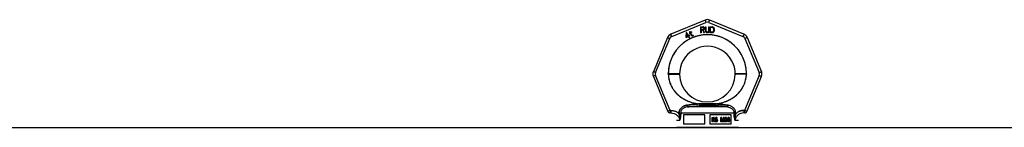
# Model space of a CAD drawing. Header units: millimetres. Extents: x 0 to 297, y 0 to 210.
# Tile 21 of 36: x 65.01 to 96.77, y 179.35 to 182.83. Entities that reach past the tile are written whole.
import ezdxf

# ---------------------------------------------------------------- set-up
doc = ezdxf.new("R2010")
doc.units = ezdxf.units.MM
doc.header["$LTSCALE"] = 16.335
doc.layers.get('0').update_dxf_attribs({"linetype": 'CONTINUOUS'})
doc.layers.add('001-M31079-X02', color=7, linetype='CONTINUOUS')
doc.layers.add('AXES_REF', color=7, linetype='CONTINUOUS')

msp = doc.modelspace()

# ---------------------------------------------------------------- linework, layer by layer
at = {"color": 7, "linetype": 'Continuous'}
msp.add_line((86.955, 179.349), (87.435, 179.349), dxfattribs=at)
at = {"layer": '001-M31079-X02', "color": 9, "linetype": 'Continuous'}
for p, q in [((87.119, 182.812), (86.016, 182.356)), ((86.047, 182.285), (87.149, 182.741)), ((87.241, 182.741), (88.343, 182.285)), ((88.374, 182.356), (87.272, 182.812)), ((85.908, 182.248), (85.452, 181.146)), ((85.526, 181.118), (85.982, 182.22)), ((88.408, 182.22), (88.865, 181.118)), ((88.482, 182.248), (88.939, 181.146)), ((85.935, 181.067), (85.935, 181.081)), ((88.455, 181.081), (88.455, 181.067)), ((85.452, 180.992), (85.92, 179.861)), ((85.993, 179.896), (85.526, 181.026)), ((88.865, 181.026), (88.397, 179.896)), ((88.47, 179.861), (88.939, 180.992)), ((86.934, 180.106), (86.938, 180.049)), ((86.934, 180.106), (86.938, 180.049)), ((87.452, 180.049), (87.456, 180.106)), ((87.456, 180.106), (87.452, 180.049)), ((85.993, 179.896), (85.993, 179.814)), ((86.02, 179.896), (85.993, 179.896)), ((86.02, 179.814), (85.993, 179.814)), ((86.02, 179.896), (86.02, 179.814)), ((86.283, 179.809), (86.284, 179.783)), ((88.056, 179.811), (86.335, 179.811)), ((86.551, 180.009), (86.544, 180.066)), ((87.839, 180.009), (86.551, 180.009)), ((87.846, 180.066), (87.839, 180.009)), ((87.839, 180.009), (87.846, 180.066)), ((88.107, 179.783), (88.107, 179.809)), ((88.37, 179.896), (88.37, 179.814)), ((88.397, 179.896), (88.37, 179.896)), ((88.397, 179.814), (88.37, 179.814)), ((88.397, 179.896), (88.397, 179.814)), ((86.299, 179.574), (86.195, 179.574)), ((88.195, 179.574), (88.091, 179.574))]:
    msp.add_line(p, q, dxfattribs=at)
at = {"layer": '001-M31079-X02', "color": 7, "linetype": 'Continuous'}
for p, q in [((86.508, 182.408), (86.496, 182.268)), ((86.525, 182.418), (86.508, 182.408)), ((86.516, 182.28), (86.525, 182.378)), ((86.583, 182.318), (86.525, 182.418)), ((86.525, 182.378), (86.565, 182.308)), ((86.612, 182.335), (86.583, 182.318)), ((86.624, 182.313), (86.596, 182.296)), ((86.632, 182.406), (86.609, 182.393)), ((86.609, 182.393), (86.618, 182.378)), ((86.624, 182.313), (86.612, 182.335)), ((86.63, 182.444), (86.615, 182.435)), ((86.615, 182.435), (86.632, 182.406)), ((86.641, 182.391), (86.618, 182.378)), ((86.647, 182.414), (86.63, 182.444)), ((86.641, 182.391), (86.683, 182.317)), ((86.678, 182.433), (86.647, 182.414)), ((86.655, 182.399), (86.687, 182.418)), ((86.694, 182.333), (86.655, 182.399)), ((86.678, 182.433), (86.687, 182.418)), ((86.683, 182.317), (86.698, 182.306)), ((86.694, 182.333), (86.703, 182.324)), ((86.716, 182.321), (86.703, 182.324)), ((86.732, 182.326), (86.716, 182.321)), ((86.741, 182.311), (86.721, 182.305)), ((86.732, 182.326), (86.741, 182.311)), ((86.977, 182.601), (86.977, 182.401)), ((86.977, 182.601), (87.057, 182.601)), ((86.997, 182.401), (86.977, 182.401)), ((86.997, 182.49), (86.997, 182.401)), ((87.053, 182.49), (86.997, 182.49)), ((87.053, 182.49), (87.08, 182.401)), ((87.073, 182.596), (87.057, 182.601)), ((87.073, 182.596), (87.087, 182.584)), ((87.087, 182.507), (87.073, 182.498)), ((87.103, 182.401), (87.073, 182.498)), ((87.103, 182.401), (87.08, 182.401)), ((87.087, 182.584), (87.097, 182.567)), ((87.097, 182.524), (87.087, 182.507)), ((87.097, 182.567), (87.1, 182.554)), ((87.1, 182.537), (87.097, 182.524)), ((87.1, 182.554), (87.1, 182.537)), ((87.13, 182.601), (87.13, 182.469)), ((87.13, 182.601), (87.15, 182.601)), ((87.13, 182.469), (87.133, 182.447)), ((87.133, 182.447), (87.14, 182.43)), ((87.14, 182.43), (87.153, 182.413)), ((87.15, 182.601), (87.15, 182.469)), ((87.15, 182.469), (87.153, 182.452)), ((87.153, 182.452), (87.16, 182.439)), ((87.153, 182.413), (87.167, 182.405)), ((87.16, 182.439), (87.17, 182.43)), ((87.183, 182.401), (87.167, 182.405)), ((87.183, 182.426), (87.17, 182.43)), ((87.183, 182.426), (87.197, 182.426)), ((87.197, 182.401), (87.183, 182.401)), ((87.21, 182.43), (87.197, 182.426)), ((87.213, 182.405), (87.197, 182.401)), ((87.22, 182.439), (87.21, 182.43)), ((87.227, 182.413), (87.213, 182.405)), ((87.227, 182.452), (87.22, 182.439)), ((87.23, 182.469), (87.227, 182.452)), ((87.24, 182.43), (87.227, 182.413)), ((87.23, 182.601), (87.23, 182.469)), ((87.23, 182.601), (87.25, 182.601)), ((87.247, 182.447), (87.24, 182.43)), ((87.247, 182.447), (87.25, 182.469)), ((87.25, 182.601), (87.25, 182.469)), ((87.277, 182.601), (87.277, 182.401)), ((87.277, 182.601), (87.357, 182.601)), ((87.357, 182.401), (87.277, 182.401)), ((87.373, 182.596), (87.357, 182.601)), ((87.373, 182.405), (87.357, 182.401)), ((87.373, 182.596), (87.387, 182.588)), ((87.387, 182.413), (87.373, 182.405)), ((87.387, 182.588), (87.4, 182.571)), ((87.4, 182.43), (87.387, 182.413)), ((87.4, 182.571), (87.407, 182.554)), ((87.407, 182.447), (87.4, 182.43)), ((87.41, 182.533), (87.407, 182.554)), ((87.407, 182.447), (87.41, 182.469)), ((87.41, 182.533), (87.41, 182.469)), ((86.496, 182.268), (86.509, 182.246)), ((86.509, 182.246), (86.578, 182.286)), ((86.565, 182.308), (86.516, 182.28)), ((86.578, 182.286), (86.606, 182.238)), ((86.625, 182.245), (86.596, 182.296)), ((86.606, 182.238), (86.625, 182.238)), ((86.698, 182.306), (86.711, 182.304)), ((86.711, 182.304), (86.721, 182.305)), ((85.935, 181.081), (85.935, 181.067)), ((88.455, 181.067), (88.455, 181.081)), ((86.283, 179.809), (86.284, 179.783)), ((88.107, 179.809), (88.107, 179.783))]:
    msp.add_line(p, q, dxfattribs=at)
at = {"layer": '001-M31079-X02', "color": 6, "linetype": 'Continuous'}
for p, q in [((86.997, 182.515), (86.997, 182.579)), ((87.06, 182.579), (86.997, 182.579)), ((87.06, 182.515), (86.997, 182.515)), ((87.06, 182.579), (87.07, 182.575)), ((87.07, 182.52), (87.06, 182.515)), ((87.07, 182.575), (87.077, 182.567)), ((87.077, 182.528), (87.07, 182.52)), ((87.077, 182.567), (87.08, 182.554)), ((87.08, 182.541), (87.077, 182.528)), ((87.08, 182.554), (87.08, 182.541)), ((87.297, 182.426), (87.297, 182.575)), ((87.357, 182.575), (87.297, 182.575)), ((87.357, 182.426), (87.297, 182.426)), ((87.357, 182.575), (87.37, 182.571)), ((87.37, 182.43), (87.357, 182.426)), ((87.37, 182.571), (87.38, 182.562)), ((87.38, 182.439), (87.37, 182.43)), ((87.38, 182.562), (87.387, 182.55)), ((87.387, 182.452), (87.38, 182.439)), ((87.387, 182.55), (87.39, 182.533)), ((87.39, 182.469), (87.387, 182.452)), ((87.39, 182.533), (87.39, 182.469)), ((86.335, 179.811), (86.335, 179.785)), ((88.056, 179.811), (88.055, 179.785)), ((86.424, 179.749), (86.424, 179.449)), ((87.115, 179.749), (86.424, 179.749)), ((87.115, 179.449), (87.115, 179.749)), ((87.275, 179.749), (87.275, 179.449)), ((87.966, 179.749), (87.275, 179.749)), ((87.346, 179.53), (87.346, 179.67)), ((87.346, 179.67), (87.4, 179.67)), ((87.363, 179.53), (87.346, 179.53)), ((87.351, 179.53), (87.351, 179.67)), ((87.358, 179.655), (87.358, 179.61)), ((87.402, 179.655), (87.358, 179.655)), ((87.358, 179.61), (87.402, 179.61)), ((87.358, 179.593), (87.358, 179.53)), ((87.398, 179.593), (87.358, 179.593)), ((87.363, 179.61), (87.363, 179.655)), ((87.363, 179.593), (87.363, 179.53)), ((87.393, 179.593), (87.41, 179.53)), ((87.406, 179.667), (87.396, 179.67)), ((87.398, 179.655), (87.404, 179.652)), ((87.404, 179.613), (87.398, 179.61)), ((87.398, 179.593), (87.415, 179.53)), ((87.411, 179.667), (87.4, 179.67)), ((87.402, 179.655), (87.408, 179.652)), ((87.408, 179.613), (87.402, 179.61)), ((87.404, 179.652), (87.408, 179.646)), ((87.408, 179.652), (87.404, 179.652)), ((87.408, 179.619), (87.404, 179.613)), ((87.408, 179.613), (87.404, 179.613)), ((87.414, 179.658), (87.406, 179.667)), ((87.411, 179.667), (87.406, 179.667)), ((87.406, 179.598), (87.414, 179.604)), ((87.425, 179.53), (87.406, 179.598)), ((87.411, 179.598), (87.406, 179.598)), ((87.408, 179.652), (87.413, 179.646)), ((87.408, 179.646), (87.41, 179.637)), ((87.413, 179.646), (87.408, 179.646)), ((87.41, 179.628), (87.408, 179.619)), ((87.413, 179.619), (87.408, 179.613)), ((87.413, 179.619), (87.408, 179.619)), ((87.41, 179.628), (87.41, 179.637)), ((87.415, 179.637), (87.41, 179.637)), ((87.415, 179.628), (87.41, 179.628)), ((87.429, 179.53), (87.41, 179.53)), ((87.419, 179.658), (87.411, 179.667)), ((87.411, 179.598), (87.419, 179.604)), ((87.429, 179.53), (87.411, 179.598)), ((87.413, 179.646), (87.415, 179.637)), ((87.415, 179.628), (87.413, 179.619)), ((87.42, 179.646), (87.414, 179.658)), ((87.419, 179.658), (87.414, 179.658)), ((87.414, 179.604), (87.42, 179.616)), ((87.419, 179.604), (87.414, 179.604)), ((87.415, 179.637), (87.415, 179.628)), ((87.425, 179.646), (87.419, 179.658)), ((87.419, 179.604), (87.425, 179.616)), ((87.422, 179.637), (87.42, 179.646)), ((87.425, 179.646), (87.42, 179.646)), ((87.42, 179.616), (87.422, 179.625)), ((87.425, 179.616), (87.42, 179.616)), ((87.422, 179.637), (87.422, 179.625)), ((87.427, 179.637), (87.422, 179.637)), ((87.427, 179.625), (87.422, 179.625)), ((87.427, 179.637), (87.425, 179.646)), ((87.425, 179.616), (87.427, 179.625)), ((87.427, 179.637), (87.427, 179.625)), ((87.441, 179.569), (87.443, 179.557)), ((87.458, 179.569), (87.441, 179.569)), ((87.443, 179.557), (87.449, 179.542)), ((87.448, 179.557), (87.443, 179.557)), ((87.446, 179.569), (87.448, 179.557)), ((87.449, 179.649), (87.447, 179.637)), ((87.447, 179.625), (87.447, 179.637)), ((87.452, 179.637), (87.447, 179.637)), ((87.447, 179.625), (87.449, 179.613)), ((87.452, 179.625), (87.447, 179.625)), ((87.448, 179.557), (87.454, 179.542)), ((87.458, 179.661), (87.449, 179.649)), ((87.454, 179.649), (87.449, 179.649)), ((87.449, 179.613), (87.458, 179.601)), ((87.454, 179.613), (87.449, 179.613)), ((87.449, 179.542), (87.46, 179.533)), ((87.454, 179.542), (87.449, 179.542)), ((87.454, 179.649), (87.452, 179.637)), ((87.452, 179.637), (87.452, 179.625)), ((87.452, 179.625), (87.454, 179.613)), ((87.462, 179.661), (87.454, 179.649)), ((87.454, 179.613), (87.462, 179.601)), ((87.456, 179.56), (87.454, 179.569)), ((87.454, 179.542), (87.464, 179.533)), ((87.462, 179.551), (87.456, 179.56)), ((87.46, 179.56), (87.456, 179.56)), ((87.466, 179.667), (87.458, 179.661)), ((87.462, 179.661), (87.458, 179.661)), ((87.458, 179.601), (87.466, 179.596)), ((87.462, 179.601), (87.458, 179.601)), ((87.46, 179.56), (87.458, 179.569)), ((87.46, 179.634), (87.462, 179.643)), ((87.46, 179.634), (87.46, 179.628)), ((87.464, 179.634), (87.46, 179.634)), ((87.462, 179.619), (87.46, 179.628)), ((87.464, 179.628), (87.46, 179.628)), ((87.466, 179.551), (87.46, 179.56)), ((87.464, 179.533), (87.46, 179.533)), ((87.46, 179.533), (87.47, 179.53)), ((87.471, 179.667), (87.462, 179.661)), ((87.462, 179.643), (87.468, 179.649)), ((87.466, 179.643), (87.462, 179.643)), ((87.468, 179.613), (87.462, 179.619)), ((87.466, 179.619), (87.462, 179.619)), ((87.462, 179.601), (87.471, 179.596)), ((87.466, 179.551), (87.462, 179.551)), ((87.47, 179.548), (87.462, 179.551)), ((87.464, 179.634), (87.466, 179.643)), ((87.464, 179.628), (87.464, 179.634)), ((87.466, 179.619), (87.464, 179.628)), ((87.464, 179.533), (87.475, 179.53)), ((87.474, 179.67), (87.466, 179.667)), ((87.471, 179.667), (87.466, 179.667)), ((87.466, 179.643), (87.473, 179.649)), ((87.473, 179.613), (87.466, 179.619)), ((87.471, 179.596), (87.466, 179.596)), ((87.466, 179.596), (87.474, 179.593)), ((87.475, 179.548), (87.466, 179.551)), ((87.468, 179.649), (87.474, 179.652)), ((87.473, 179.649), (87.468, 179.649)), ((87.473, 179.613), (87.468, 179.613)), ((87.474, 179.61), (87.468, 179.613)), ((87.491, 179.548), (87.47, 179.548)), ((87.491, 179.53), (87.47, 179.53)), ((87.479, 179.67), (87.471, 179.667)), ((87.471, 179.596), (87.479, 179.593)), ((87.473, 179.649), (87.479, 179.652)), ((87.479, 179.61), (87.473, 179.613)), ((87.489, 179.67), (87.474, 179.67)), ((87.491, 179.652), (87.474, 179.652)), ((87.491, 179.61), (87.474, 179.61)), ((87.491, 179.593), (87.474, 179.593)), ((87.495, 179.667), (87.485, 179.67)), ((87.487, 179.652), (87.493, 179.649)), ((87.497, 179.607), (87.487, 179.61)), ((87.487, 179.593), (87.495, 179.59)), ((87.495, 179.551), (87.487, 179.548)), ((87.487, 179.53), (87.497, 179.533)), ((87.5, 179.667), (87.489, 179.67)), ((87.491, 179.652), (87.497, 179.649)), ((87.502, 179.607), (87.491, 179.61)), ((87.491, 179.593), (87.5, 179.59)), ((87.5, 179.551), (87.491, 179.548)), ((87.491, 179.53), (87.502, 179.533)), ((87.493, 179.649), (87.497, 179.643)), ((87.497, 179.649), (87.493, 179.649)), ((87.503, 179.658), (87.495, 179.667)), ((87.5, 179.667), (87.495, 179.667)), ((87.495, 179.59), (87.501, 179.584)), ((87.5, 179.59), (87.495, 179.59)), ((87.501, 179.557), (87.495, 179.551)), ((87.5, 179.551), (87.495, 179.551)), ((87.497, 179.649), (87.502, 179.643)), ((87.497, 179.643), (87.499, 179.637)), ((87.502, 179.643), (87.497, 179.643)), ((87.505, 179.601), (87.497, 179.607)), ((87.502, 179.607), (87.497, 179.607)), ((87.497, 179.533), (87.505, 179.539)), ((87.502, 179.533), (87.497, 179.533)), ((87.499, 179.637), (87.516, 179.637)), ((87.508, 179.658), (87.5, 179.667)), ((87.5, 179.59), (87.506, 179.584)), ((87.506, 179.557), (87.5, 179.551)), ((87.501, 179.584), (87.505, 179.575)), ((87.506, 179.584), (87.501, 179.584)), ((87.505, 179.566), (87.501, 179.557)), ((87.506, 179.557), (87.501, 179.557)), ((87.502, 179.643), (87.504, 179.637)), ((87.51, 179.601), (87.502, 179.607)), ((87.502, 179.533), (87.51, 179.539)), ((87.509, 179.646), (87.503, 179.658)), ((87.508, 179.658), (87.503, 179.658)), ((87.514, 179.59), (87.505, 179.601)), ((87.51, 179.601), (87.505, 179.601)), ((87.505, 179.566), (87.505, 179.575)), ((87.51, 179.575), (87.505, 179.575)), ((87.51, 179.566), (87.505, 179.566)), ((87.505, 179.539), (87.514, 179.551)), ((87.51, 179.539), (87.505, 179.539)), ((87.506, 179.584), (87.51, 179.575)), ((87.51, 179.566), (87.506, 179.557)), ((87.514, 179.646), (87.508, 179.658)), ((87.511, 179.637), (87.509, 179.646)), ((87.514, 179.646), (87.509, 179.646)), ((87.518, 179.59), (87.51, 179.601)), ((87.51, 179.575), (87.51, 179.566)), ((87.51, 179.539), (87.518, 179.551)), ((87.516, 179.637), (87.514, 179.646)), ((87.518, 179.578), (87.514, 179.59)), ((87.518, 179.59), (87.514, 179.59)), ((87.514, 179.551), (87.518, 179.563)), ((87.518, 179.551), (87.514, 179.551)), ((87.522, 179.578), (87.518, 179.59)), ((87.518, 179.578), (87.518, 179.563)), ((87.522, 179.578), (87.518, 179.578)), ((87.518, 179.551), (87.522, 179.563)), ((87.522, 179.563), (87.518, 179.563)), ((87.522, 179.563), (87.522, 179.578)), ((87.634, 179.53), (87.634, 179.67)), ((87.657, 179.67), (87.634, 179.67)), ((87.651, 179.53), (87.634, 179.53)), ((87.638, 179.67), (87.638, 179.53)), ((87.646, 179.64), (87.646, 179.53)), ((87.646, 179.64), (87.675, 179.53)), ((87.651, 179.64), (87.646, 179.64)), ((87.651, 179.53), (87.651, 179.64)), ((87.651, 179.64), (87.68, 179.53)), ((87.683, 179.545), (87.652, 179.67)), ((87.688, 179.545), (87.657, 179.67)), ((87.696, 179.53), (87.675, 179.53)), ((87.714, 179.67), (87.683, 179.545)), ((87.688, 179.545), (87.683, 179.545)), ((87.719, 179.67), (87.688, 179.545)), ((87.692, 179.53), (87.72, 179.64)), ((87.696, 179.53), (87.725, 179.64)), ((87.738, 179.67), (87.714, 179.67)), ((87.72, 179.53), (87.72, 179.64)), ((87.725, 179.64), (87.72, 179.64)), ((87.738, 179.53), (87.72, 179.53)), ((87.725, 179.64), (87.725, 179.53)), ((87.733, 179.67), (87.733, 179.53)), ((87.738, 179.53), (87.738, 179.67)), ((87.749, 179.563), (87.752, 179.554)), ((87.764, 179.563), (87.749, 179.563)), ((87.754, 179.649), (87.752, 179.637)), ((87.767, 179.637), (87.752, 179.637)), ((87.752, 179.554), (87.756, 179.545)), ((87.756, 179.554), (87.752, 179.554)), ((87.762, 179.661), (87.754, 179.649)), ((87.758, 179.649), (87.754, 179.649)), ((87.754, 179.563), (87.756, 179.554)), ((87.758, 179.649), (87.756, 179.637)), ((87.756, 179.554), (87.76, 179.545)), ((87.756, 179.545), (87.762, 179.539)), ((87.76, 179.545), (87.756, 179.545)), ((87.767, 179.661), (87.758, 179.649)), ((87.762, 179.557), (87.76, 179.563)), ((87.76, 179.545), (87.767, 179.539)), ((87.77, 179.667), (87.762, 179.661)), ((87.767, 179.661), (87.762, 179.661)), ((87.762, 179.637), (87.766, 179.646)), ((87.766, 179.551), (87.762, 179.557)), ((87.767, 179.557), (87.762, 179.557)), ((87.762, 179.539), (87.77, 179.533)), ((87.767, 179.539), (87.762, 179.539)), ((87.767, 179.557), (87.764, 179.563)), ((87.766, 179.646), (87.772, 179.652)), ((87.771, 179.646), (87.766, 179.646)), ((87.77, 179.548), (87.766, 179.551)), ((87.771, 179.551), (87.766, 179.551)), ((87.775, 179.667), (87.767, 179.661)), ((87.767, 179.637), (87.771, 179.646)), ((87.771, 179.551), (87.767, 179.557)), ((87.767, 179.539), (87.775, 179.533)), ((87.785, 179.67), (87.77, 179.667)), ((87.775, 179.667), (87.77, 179.667)), ((87.775, 179.548), (87.77, 179.548)), ((87.781, 179.545), (87.77, 179.548)), ((87.775, 179.533), (87.77, 179.533)), ((87.77, 179.533), (87.778, 179.53)), ((87.771, 179.646), (87.777, 179.652)), ((87.775, 179.548), (87.771, 179.551)), ((87.772, 179.652), (87.783, 179.655)), ((87.777, 179.652), (87.772, 179.652)), ((87.789, 179.67), (87.775, 179.667)), ((87.785, 179.545), (87.775, 179.548)), ((87.775, 179.533), (87.783, 179.53)), ((87.777, 179.652), (87.787, 179.655)), ((87.8, 179.53), (87.778, 179.53)), ((87.798, 179.545), (87.781, 179.545)), ((87.795, 179.655), (87.783, 179.655)), ((87.783, 179.596), (87.783, 179.607)), ((87.795, 179.607), (87.783, 179.607)), ((87.795, 179.596), (87.783, 179.596)), ((87.793, 179.67), (87.785, 179.67)), ((87.787, 179.607), (87.787, 179.596)), ((87.803, 179.667), (87.789, 179.67)), ((87.791, 179.655), (87.801, 179.652)), ((87.803, 179.613), (87.791, 179.607)), ((87.791, 179.596), (87.803, 179.593)), ((87.808, 179.667), (87.793, 179.67)), ((87.803, 179.548), (87.793, 179.545)), ((87.795, 179.655), (87.806, 179.652)), ((87.808, 179.613), (87.795, 179.607)), ((87.795, 179.596), (87.808, 179.593)), ((87.795, 179.53), (87.803, 179.533)), ((87.808, 179.548), (87.798, 179.545)), ((87.8, 179.53), (87.808, 179.533)), ((87.801, 179.652), (87.807, 179.646)), ((87.806, 179.652), (87.801, 179.652)), ((87.812, 179.661), (87.803, 179.667)), ((87.808, 179.667), (87.803, 179.667)), ((87.807, 179.619), (87.803, 179.613)), ((87.808, 179.613), (87.803, 179.613)), ((87.803, 179.593), (87.809, 179.587)), ((87.808, 179.593), (87.803, 179.593)), ((87.807, 179.551), (87.803, 179.548)), ((87.808, 179.548), (87.803, 179.548)), ((87.803, 179.533), (87.812, 179.539)), ((87.808, 179.533), (87.803, 179.533)), ((87.806, 179.652), (87.812, 179.646)), ((87.807, 179.646), (87.812, 179.637)), ((87.812, 179.646), (87.807, 179.646)), ((87.812, 179.631), (87.807, 179.619)), ((87.812, 179.619), (87.807, 179.619)), ((87.807, 179.601), (87.816, 179.61)), ((87.812, 179.601), (87.807, 179.601)), ((87.818, 179.596), (87.807, 179.601)), ((87.812, 179.557), (87.807, 179.551)), ((87.812, 179.551), (87.807, 179.551)), ((87.816, 179.661), (87.808, 179.667)), ((87.812, 179.619), (87.808, 179.613)), ((87.808, 179.593), (87.814, 179.587)), ((87.812, 179.551), (87.808, 179.548)), ((87.808, 179.533), (87.816, 179.539)), ((87.809, 179.587), (87.814, 179.575)), ((87.814, 179.587), (87.809, 179.587)), ((87.82, 179.649), (87.812, 179.661)), ((87.816, 179.661), (87.812, 179.661)), ((87.812, 179.646), (87.816, 179.637)), ((87.812, 179.631), (87.812, 179.637)), ((87.816, 179.637), (87.812, 179.637)), ((87.816, 179.631), (87.812, 179.619)), ((87.816, 179.631), (87.812, 179.631)), ((87.812, 179.601), (87.82, 179.61)), ((87.822, 179.596), (87.812, 179.601)), ((87.814, 179.563), (87.812, 179.557)), ((87.816, 179.557), (87.812, 179.551)), ((87.816, 179.557), (87.812, 179.557)), ((87.812, 179.539), (87.818, 179.545)), ((87.816, 179.539), (87.812, 179.539)), ((87.814, 179.587), (87.818, 179.575)), ((87.814, 179.563), (87.814, 179.575)), ((87.818, 179.575), (87.814, 179.575)), ((87.818, 179.563), (87.814, 179.563)), ((87.824, 179.649), (87.816, 179.661)), ((87.816, 179.637), (87.816, 179.631)), ((87.816, 179.61), (87.82, 179.619)), ((87.82, 179.61), (87.816, 179.61)), ((87.818, 179.563), (87.816, 179.557)), ((87.816, 179.539), (87.822, 179.545)), ((87.822, 179.587), (87.818, 179.596)), ((87.822, 179.596), (87.818, 179.596)), ((87.818, 179.575), (87.818, 179.563)), ((87.818, 179.545), (87.822, 179.554)), ((87.822, 179.545), (87.818, 179.545)), ((87.822, 179.637), (87.82, 179.649)), ((87.824, 179.649), (87.82, 179.649)), ((87.82, 179.619), (87.822, 179.631)), ((87.82, 179.61), (87.824, 179.619)), ((87.824, 179.619), (87.82, 179.619)), ((87.822, 179.637), (87.822, 179.631)), ((87.827, 179.637), (87.822, 179.637)), ((87.827, 179.631), (87.822, 179.631)), ((87.827, 179.587), (87.822, 179.596)), ((87.824, 179.575), (87.822, 179.587)), ((87.827, 179.587), (87.822, 179.587)), ((87.822, 179.554), (87.824, 179.563)), ((87.822, 179.545), (87.827, 179.554)), ((87.822, 179.554), (87.827, 179.554)), ((87.827, 179.637), (87.824, 179.649)), ((87.824, 179.619), (87.827, 179.631)), ((87.824, 179.575), (87.824, 179.563)), ((87.829, 179.575), (87.824, 179.575)), ((87.829, 179.563), (87.824, 179.563)), ((87.827, 179.631), (87.827, 179.637)), ((87.829, 179.575), (87.827, 179.587)), ((87.827, 179.554), (87.829, 179.563)), ((87.829, 179.563), (87.829, 179.575)), ((87.843, 179.631), (87.841, 179.61)), ((87.841, 179.59), (87.841, 179.61)), ((87.845, 179.61), (87.841, 179.61)), ((87.841, 179.59), (87.843, 179.569)), ((87.845, 179.59), (87.841, 179.59)), ((87.847, 179.646), (87.843, 179.631)), ((87.847, 179.631), (87.843, 179.631)), ((87.843, 179.569), (87.847, 179.554)), ((87.847, 179.569), (87.843, 179.569)), ((87.847, 179.631), (87.845, 179.61)), ((87.845, 179.61), (87.845, 179.59)), ((87.845, 179.59), (87.847, 179.569)), ((87.853, 179.658), (87.847, 179.646)), ((87.851, 179.646), (87.847, 179.631)), ((87.851, 179.646), (87.847, 179.646)), ((87.847, 179.569), (87.851, 179.554)), ((87.847, 179.554), (87.853, 179.542)), ((87.851, 179.554), (87.847, 179.554)), ((87.858, 179.658), (87.851, 179.646)), ((87.851, 179.61), (87.853, 179.628)), ((87.863, 179.616), (87.851, 179.604)), ((87.851, 179.61), (87.851, 179.604)), ((87.856, 179.61), (87.851, 179.61)), ((87.856, 179.604), (87.851, 179.604)), ((87.851, 179.554), (87.858, 179.542)), ((87.863, 179.667), (87.853, 179.658)), ((87.858, 179.658), (87.853, 179.658)), ((87.853, 179.628), (87.855, 179.637)), ((87.858, 179.628), (87.853, 179.628)), ((87.853, 179.581), (87.855, 179.59)), ((87.853, 179.581), (87.853, 179.572)), ((87.858, 179.581), (87.853, 179.581)), ((87.855, 179.563), (87.853, 179.572)), ((87.858, 179.572), (87.853, 179.572)), ((87.853, 179.542), (87.863, 179.533)), ((87.858, 179.542), (87.853, 179.542)), ((87.855, 179.637), (87.859, 179.646)), ((87.86, 179.637), (87.855, 179.637)), ((87.855, 179.59), (87.859, 179.596)), ((87.86, 179.59), (87.855, 179.59)), ((87.859, 179.554), (87.855, 179.563)), ((87.86, 179.563), (87.855, 179.563)), ((87.856, 179.61), (87.858, 179.628)), ((87.868, 179.616), (87.856, 179.604)), ((87.856, 179.604), (87.856, 179.61)), ((87.868, 179.667), (87.858, 179.658)), ((87.858, 179.628), (87.86, 179.637)), ((87.858, 179.581), (87.86, 179.59)), ((87.858, 179.572), (87.858, 179.581)), ((87.86, 179.563), (87.858, 179.572)), ((87.858, 179.542), (87.868, 179.533)), ((87.859, 179.646), (87.865, 179.652)), ((87.864, 179.646), (87.859, 179.646)), ((87.859, 179.596), (87.865, 179.601)), ((87.864, 179.596), (87.859, 179.596)), ((87.865, 179.548), (87.859, 179.554)), ((87.864, 179.554), (87.859, 179.554)), ((87.86, 179.637), (87.864, 179.646)), ((87.86, 179.59), (87.864, 179.596)), ((87.864, 179.554), (87.86, 179.563)), ((87.874, 179.67), (87.863, 179.667)), ((87.868, 179.667), (87.863, 179.667)), ((87.874, 179.619), (87.863, 179.616)), ((87.868, 179.616), (87.863, 179.616)), ((87.868, 179.533), (87.863, 179.533)), ((87.863, 179.533), (87.874, 179.53)), ((87.864, 179.646), (87.87, 179.652)), ((87.864, 179.596), (87.87, 179.601)), ((87.87, 179.548), (87.864, 179.554)), ((87.865, 179.652), (87.872, 179.655)), ((87.87, 179.652), (87.865, 179.652)), ((87.865, 179.601), (87.872, 179.604)), ((87.87, 179.601), (87.865, 179.601)), ((87.87, 179.548), (87.865, 179.548)), ((87.872, 179.545), (87.865, 179.548)), ((87.878, 179.67), (87.868, 179.667)), ((87.878, 179.619), (87.868, 179.616)), ((87.868, 179.533), (87.878, 179.53)), ((87.87, 179.652), (87.876, 179.655)), ((87.87, 179.601), (87.876, 179.604)), ((87.876, 179.545), (87.87, 179.548)), ((87.889, 179.655), (87.872, 179.655)), ((87.891, 179.604), (87.872, 179.604)), ((87.891, 179.545), (87.872, 179.545)), ((87.887, 179.67), (87.874, 179.67)), ((87.889, 179.619), (87.874, 179.619)), ((87.889, 179.53), (87.874, 179.53)), ((87.892, 179.667), (87.882, 179.67)), ((87.884, 179.655), (87.89, 179.652)), ((87.894, 179.616), (87.884, 179.619)), ((87.884, 179.53), (87.894, 179.533)), ((87.886, 179.604), (87.892, 179.601)), ((87.892, 179.548), (87.886, 179.545)), ((87.897, 179.667), (87.887, 179.67)), ((87.889, 179.655), (87.895, 179.652)), ((87.899, 179.616), (87.889, 179.619)), ((87.889, 179.53), (87.899, 179.533)), ((87.89, 179.652), (87.896, 179.646)), ((87.895, 179.652), (87.89, 179.652)), ((87.891, 179.604), (87.897, 179.601)), ((87.897, 179.548), (87.891, 179.545)), ((87.903, 179.658), (87.892, 179.667)), ((87.897, 179.667), (87.892, 179.667)), ((87.892, 179.601), (87.898, 179.596)), ((87.897, 179.601), (87.892, 179.601)), ((87.898, 179.554), (87.892, 179.548)), ((87.897, 179.548), (87.892, 179.548)), ((87.905, 179.607), (87.894, 179.616)), ((87.899, 179.616), (87.894, 179.616)), ((87.894, 179.533), (87.905, 179.542)), ((87.899, 179.533), (87.894, 179.533)), ((87.895, 179.652), (87.901, 179.646)), ((87.896, 179.646), (87.901, 179.637)), ((87.901, 179.646), (87.896, 179.646)), ((87.907, 179.658), (87.897, 179.667)), ((87.897, 179.601), (87.903, 179.596)), ((87.903, 179.554), (87.897, 179.548)), ((87.898, 179.596), (87.903, 179.59)), ((87.903, 179.596), (87.898, 179.596)), ((87.903, 179.563), (87.898, 179.554)), ((87.903, 179.554), (87.898, 179.554)), ((87.909, 179.607), (87.899, 179.616)), ((87.899, 179.533), (87.909, 179.542)), ((87.901, 179.646), (87.905, 179.637)), ((87.916, 179.637), (87.901, 179.637)), ((87.909, 179.646), (87.903, 179.658)), ((87.907, 179.658), (87.903, 179.658)), ((87.903, 179.596), (87.907, 179.59)), ((87.903, 179.59), (87.905, 179.581)), ((87.907, 179.59), (87.903, 179.59)), ((87.905, 179.572), (87.903, 179.563)), ((87.907, 179.563), (87.903, 179.554)), ((87.907, 179.563), (87.903, 179.563)), ((87.911, 179.598), (87.905, 179.607)), ((87.905, 179.607), (87.909, 179.607)), ((87.905, 179.572), (87.905, 179.581)), ((87.905, 179.581), (87.909, 179.581)), ((87.909, 179.572), (87.905, 179.572)), ((87.905, 179.542), (87.911, 179.554)), ((87.909, 179.542), (87.905, 179.542)), ((87.913, 179.646), (87.907, 179.658)), ((87.907, 179.59), (87.909, 179.581)), ((87.909, 179.572), (87.907, 179.563)), ((87.911, 179.637), (87.909, 179.646)), ((87.913, 179.646), (87.909, 179.646)), ((87.916, 179.598), (87.909, 179.607)), ((87.909, 179.581), (87.909, 179.572)), ((87.909, 179.542), (87.916, 179.554)), ((87.915, 179.584), (87.911, 179.598)), ((87.916, 179.598), (87.911, 179.598)), ((87.911, 179.554), (87.915, 179.569)), ((87.916, 179.554), (87.911, 179.554)), ((87.916, 179.637), (87.913, 179.646)), ((87.915, 179.584), (87.915, 179.569)), ((87.92, 179.584), (87.915, 179.584)), ((87.92, 179.569), (87.915, 179.569)), ((87.92, 179.584), (87.916, 179.598)), ((87.916, 179.554), (87.92, 179.569)), ((87.92, 179.569), (87.92, 179.584)), ((87.966, 179.449), (87.966, 179.749)), ((88.195, 179.349), (86.195, 179.349)), ((87.115, 179.449), (86.424, 179.449)), ((87.966, 179.449), (87.275, 179.449))]:
    msp.add_line(p, q, dxfattribs=at)
at = {"layer": '001-M31079-X02', "color": 9, "linetype": 'Continuous'}
for centre, radius, start, end in [((87.195, 182.628), 0.2, 67.5, 112.5), ((87.195, 182.63), 0.12, 67.5027, 112.4973), ((86.093, 182.171), 0.2, 112.5, 157.5), ((88.297, 182.171), 0.2, 22.5, 67.5), ((86.093, 182.174), 0.12, 112.5027, 157.4973), ((88.297, 182.174), 0.12, 22.5027, 67.4973), ((85.636, 181.069), 0.2, 157.5, 202.5), ((85.636, 181.072), 0.12, 157.5027, 202.4973), ((87.195, 181.069), 0.9, 180.6298, 359.3702), ((88.754, 181.072), 0.12, 337.5027, 22.4973), ((88.754, 181.069), 0.2, 337.5, 22.5), ((87.195, 290.356), 110.251, 269.86427, 270.13573), ((85.993, 179.894), 0.08, 202.5, 270), ((88.397, 179.894), 0.08, 270, 337.5)]:
    msp.add_arc(centre, radius, start, end, dxfattribs=at)
at = {"layer": '001-M31079-X02', "color": 7, "linetype": 'Continuous'}
for start, end in [(0, 180.6298), (359.3702, 360)]:
    msp.add_arc((87.195, 181.081), 1.26, start, end, dxfattribs=at)
at = {"layer": '001-M31079-X02', "color": 6, "linetype": 'Continuous'}
msp.add_arc((87.195, 181.069), 0.9, 359.3702, 180.6298, dxfattribs=at)
at = {"layer": '001-M31079-X02', "color": 9, "linetype": 'Continuous'}
for points, knots in [([(87.119, 182.812), (87.12, 182.813), (87.12, 182.807), (87.123, 182.803), (87.126, 182.795), (87.13, 182.787), (87.134, 182.777), (87.139, 182.766), (87.144, 182.754), (87.147, 182.745), (87.149, 182.741)], [0, 0, 0, 0, 0.059983, 0.133152, 0.232556, 0.355295, 0.497786, 0.655866, 0.824917, 1, 1, 1, 1]), ([(87.241, 182.741), (87.243, 182.745), (87.246, 182.754), (87.251, 182.766), (87.256, 182.777), (87.26, 182.787), (87.264, 182.795), (87.267, 182.803), (87.27, 182.807), (87.27, 182.813), (87.272, 182.812)], [0, 0, 0, 0, 0.175075, 0.344128, 0.502209, 0.644701, 0.767442, 0.866847, 0.940017, 1, 1, 1, 1]), ([(88.455, 181.081), (88.455, 181.119), (88.452, 181.194), (88.437, 181.306), (88.411, 181.417), (88.376, 181.524), (88.332, 181.628), (88.278, 181.728), (88.216, 181.823), (88.145, 181.911), (88.067, 181.993), (87.982, 182.067), (87.89, 182.134), (87.793, 182.192), (87.691, 182.241), (87.585, 182.281), (87.476, 182.311), (87.364, 182.331), (87.252, 182.341), (87.139, 182.341), (87.026, 182.331), (86.914, 182.311), (86.805, 182.281), (86.699, 182.241), (86.597, 182.192), (86.5, 182.134), (86.409, 182.067), (86.323, 181.993), (86.245, 181.911), (86.174, 181.823), (86.112, 181.728), (86.058, 181.628), (86.014, 181.524), (85.979, 181.417), (85.954, 181.306), (85.938, 181.194), (85.935, 181.119), (85.935, 181.081)], [0, 0, 0, 0, 0.028575, 0.057156, 0.085737, 0.114317, 0.142895, 0.171472, 0.200048, 0.228622, 0.257194, 0.285764, 0.314333, 0.342901, 0.371466, 0.400031, 0.428594, 0.457157, 0.485719, 0.514281, 0.542844, 0.571406, 0.59997, 0.628534, 0.6571, 0.685667, 0.714236, 0.742807, 0.771379, 0.799953, 0.828529, 0.857106, 0.885684, 0.914264, 0.942844, 0.971426, 1, 1, 1, 1]), ([(86.047, 182.285), (86.045, 182.289), (86.042, 182.297), (86.037, 182.309), (86.032, 182.32), (86.028, 182.33), (86.024, 182.339), (86.021, 182.346), (86.018, 182.35), (86.018, 182.356), (86.016, 182.356)], [0, 0, 0, 0, 0.175076, 0.344129, 0.50221, 0.644702, 0.767443, 0.866847, 0.940017, 1, 1, 1, 1]), ([(88.374, 182.356), (88.372, 182.356), (88.372, 182.35), (88.369, 182.346), (88.366, 182.339), (88.362, 182.33), (88.358, 182.32), (88.353, 182.309), (88.348, 182.297), (88.345, 182.289), (88.343, 182.285)], [0, 0, 0, 0, 0.059982, 0.133151, 0.232555, 0.355294, 0.497785, 0.655865, 0.824916, 1, 1, 1, 1]), ([(85.908, 182.248), (85.909, 182.249), (85.914, 182.246), (85.919, 182.245), (85.926, 182.242), (85.935, 182.238), (85.946, 182.234), (85.957, 182.23), (85.97, 182.225), (85.978, 182.221), (85.982, 182.22)], [0, 0, 0, 0, 0.060939, 0.13446, 0.234172, 0.357122, 0.499648, 0.657498, 0.82596, 1, 1, 1, 1]), ([(88.482, 182.248), (88.481, 182.249), (88.476, 182.246), (88.471, 182.245), (88.464, 182.242), (88.455, 182.238), (88.444, 182.234), (88.433, 182.23), (88.421, 182.225), (88.412, 182.221), (88.408, 182.22)], [0, 0, 0, 0, 0.060939, 0.13446, 0.234172, 0.357122, 0.499648, 0.657499, 0.82596, 1, 1, 1, 1]), ([(85.526, 181.118), (85.521, 181.119), (85.513, 181.123), (85.501, 181.128), (85.489, 181.132), (85.479, 181.136), (85.47, 181.14), (85.462, 181.143), (85.457, 181.144), (85.452, 181.147), (85.452, 181.146)], [0, 0, 0, 0, 0.174033, 0.342496, 0.500347, 0.642875, 0.765826, 0.865539, 0.93906, 1, 1, 1, 1]), ([(86.295, 181.069), (86.295, 181.073), (86.282, 181.071), (86.272, 181.074), (86.254, 181.074), (86.233, 181.076), (86.207, 181.077), (86.177, 181.078), (86.143, 181.079), (86.106, 181.079), (86.066, 181.08), (86.023, 181.081), (85.979, 181.081), (85.95, 181.081), (85.935, 181.081)], [0, 0, 0, 0, 0.02982, 0.064811, 0.111629, 0.171497, 0.24316, 0.326315, 0.419777, 0.524502, 0.635428, 0.753215, 0.877723, 1, 1, 1, 1]), ([(85.935, 181.081), (85.949, 181.081), (85.978, 181.081), (86.02, 181.081), (86.061, 181.08), (86.099, 181.08), (86.135, 181.079), (86.169, 181.078), (86.2, 181.077), (86.227, 181.076), (86.25, 181.075), (86.268, 181.073), (86.283, 181.072), (86.29, 181.071), (86.295, 181.07), (86.295, 181.069)], [0, 0, 0, 0, 0.119288, 0.238247, 0.350571, 0.45599, 0.557349, 0.651027, 0.736645, 0.812439, 0.877767, 0.929425, 0.967654, 0.991452, 1, 1, 1, 1]), ([(85.935, 181.067), (85.957, 181.067), (86.001, 181.068), (86.066, 181.068), (86.129, 181.067), (86.178, 181.067), (86.213, 181.066), (86.235, 181.065), (86.253, 181.064), (86.268, 181.063), (86.28, 181.062), (86.288, 181.061), (86.292, 181.061), (86.295, 181.06), (86.295, 181.059)], [0, 0, 0, 0, 0.180599, 0.365648, 0.544133, 0.703922, 0.773279, 0.834152, 0.885712, 0.927563, 0.95952, 0.981825, 0.994942, 1, 1, 1, 1]), ([(85.935, 181.067), (85.936, 181.002), (85.953, 180.872), (86.02, 180.69), (86.123, 180.526), (86.254, 180.386), (86.406, 180.274), (86.574, 180.191), (86.751, 180.134), (86.873, 180.113), (86.934, 180.106)], [0, 0, 0, 0, 0.128514, 0.256351, 0.383132, 0.508688, 0.633005, 0.756182, 0.878418, 1, 1, 1, 1]), ([(87.456, 180.106), (87.517, 180.113), (87.639, 180.134), (87.816, 180.191), (87.984, 180.274), (88.136, 180.386), (88.268, 180.526), (88.37, 180.69), (88.437, 180.872), (88.454, 181.002), (88.455, 181.067)], [0, 0, 0, 0, 0.121582, 0.243818, 0.366995, 0.491312, 0.616868, 0.743649, 0.871486, 1, 1, 1, 1]), ([(88.455, 181.081), (88.441, 181.081), (88.412, 181.081), (88.37, 181.081), (88.329, 181.08), (88.291, 181.08), (88.255, 181.079), (88.221, 181.078), (88.191, 181.077), (88.163, 181.076), (88.14, 181.075), (88.122, 181.073), (88.107, 181.072), (88.1, 181.071), (88.095, 181.07), (88.095, 181.069)], [0, 0, 0, 0, 0.119287, 0.238247, 0.350571, 0.45599, 0.557349, 0.651027, 0.736645, 0.812439, 0.877767, 0.929425, 0.967654, 0.991452, 1, 1, 1, 1]), ([(88.095, 181.069), (88.095, 181.073), (88.108, 181.071), (88.119, 181.074), (88.137, 181.074), (88.158, 181.076), (88.184, 181.077), (88.213, 181.078), (88.247, 181.079), (88.284, 181.079), (88.324, 181.08), (88.367, 181.081), (88.411, 181.081), (88.44, 181.081), (88.455, 181.081)], [0, 0, 0, 0, 0.02982, 0.064811, 0.11163, 0.171497, 0.243161, 0.326316, 0.419778, 0.524502, 0.635429, 0.753216, 0.877724, 1, 1, 1, 1]), ([(88.455, 181.067), (88.433, 181.067), (88.389, 181.068), (88.324, 181.068), (88.261, 181.067), (88.212, 181.067), (88.177, 181.066), (88.155, 181.065), (88.137, 181.064), (88.122, 181.063), (88.11, 181.062), (88.102, 181.061), (88.098, 181.061), (88.095, 181.06), (88.095, 181.059)], [0, 0, 0, 0, 0.180599, 0.365648, 0.544133, 0.703922, 0.773279, 0.834152, 0.885712, 0.927563, 0.95952, 0.981825, 0.994942, 1, 1, 1, 1]), ([(88.865, 181.118), (88.869, 181.119), (88.877, 181.123), (88.889, 181.128), (88.901, 181.132), (88.911, 181.136), (88.92, 181.14), (88.928, 181.143), (88.933, 181.144), (88.938, 181.147), (88.939, 181.146)], [0, 0, 0, 0, 0.174042, 0.342505, 0.500355, 0.642882, 0.765831, 0.865542, 0.939062, 1, 1, 1, 1]), ([(85.526, 181.026), (85.521, 181.024), (85.513, 181.02), (85.5, 181.015), (85.489, 181.01), (85.478, 181.006), (85.469, 181.001), (85.461, 180.998), (85.457, 180.995), (85.451, 180.994), (85.452, 180.992)], [0, 0, 0, 0, 0.172813, 0.340679, 0.498422, 0.641178, 0.764549, 0.864741, 0.938687, 1, 1, 1, 1]), ([(88.865, 181.026), (88.869, 181.024), (88.877, 181.02), (88.89, 181.015), (88.901, 181.01), (88.912, 181.006), (88.921, 181.001), (88.929, 180.998), (88.933, 180.995), (88.939, 180.994), (88.939, 180.992)], [0, 0, 0, 0, 0.172803, 0.34067, 0.498414, 0.641172, 0.764544, 0.864738, 0.938685, 1, 1, 1, 1]), ([(86.934, 180.106), (86.893, 180.103), (86.809, 180.096), (86.679, 180.082), (86.59, 180.072), (86.544, 180.066)], [0, 0, 0, 0, 0.313983, 0.64732, 1, 1, 1, 1]), ([(87.456, 180.106), (87.397, 180.106), (87.282, 180.105), (87.108, 180.105), (86.993, 180.106), (86.934, 180.106)], [0, 0, 0, 0, 0.341255, 0.65875, 1, 1, 1, 1]), ([(87.846, 180.066), (87.801, 180.072), (87.712, 180.082), (87.582, 180.096), (87.497, 180.103), (87.456, 180.106)], [0, 0, 0, 0, 0.35268, 0.686017, 1, 1, 1, 1]), ([(85.993, 179.896), (85.989, 179.895), (85.981, 179.891), (85.968, 179.886), (85.957, 179.881), (85.946, 179.876), (85.937, 179.872), (85.929, 179.869), (85.925, 179.866), (85.919, 179.865), (85.919, 179.863)], [0, 0, 0, 0, 0.170873, 0.339252, 0.497899, 0.640755, 0.764161, 0.864579, 0.938644, 1, 1, 1, 1]), ([(86.02, 179.896), (86.034, 179.896), (86.063, 179.895), (86.104, 179.887), (86.145, 179.875), (86.184, 179.858), (86.221, 179.837), (86.254, 179.812), (86.274, 179.793), (86.284, 179.783)], [0, 0, 0, 0, 0.142409, 0.286032, 0.430381, 0.574801, 0.718483, 0.860524, 1, 1, 1, 1]), ([(86.02, 179.814), (86.054, 179.814), (86.122, 179.802), (86.197, 179.759), (86.246, 179.712), (86.274, 179.67), (86.293, 179.623), (86.298, 179.59), (86.299, 179.574)], [0, 0, 0, 0, 0.25143, 0.503272, 0.628972, 0.753715, 0.877314, 1, 1, 1, 1]), ([(86.544, 180.066), (86.53, 180.064), (86.502, 180.06), (86.463, 180.048), (86.428, 180.033), (86.397, 180.015), (86.369, 179.995), (86.346, 179.972), (86.326, 179.947), (86.31, 179.921), (86.297, 179.894), (86.289, 179.866), (86.284, 179.838), (86.283, 179.819), (86.283, 179.809)], [0, 0, 0, 0, 0.107248, 0.208031, 0.302685, 0.392012, 0.476842, 0.557967, 0.636039, 0.71167, 0.785547, 0.858189, 0.929779, 1, 1, 1, 1]), ([(86.283, 179.809), (86.288, 179.81), (86.298, 179.81), (86.313, 179.81), (86.325, 179.811), (86.332, 179.811), (86.335, 179.811)], [0, 0, 0, 0, 0.304503, 0.5896, 0.826919, 1, 1, 1, 1]), ([(86.335, 179.785), (86.332, 179.785), (86.325, 179.785), (86.313, 179.784), (86.298, 179.784), (86.289, 179.783), (86.284, 179.783)], [0, 0, 0, 0, 0.181683, 0.424817, 0.70749, 1, 1, 1, 1]), ([(86.284, 179.783), (86.289, 179.783), (86.298, 179.784), (86.313, 179.784), (86.325, 179.785), (86.332, 179.785), (86.335, 179.785)], [0, 0, 0, 0, 0.292513, 0.575188, 0.818321, 1, 1, 1, 1]), ([(86.299, 179.574), (86.301, 179.588), (86.304, 179.618), (86.304, 179.662), (86.3, 179.706), (86.293, 179.746), (86.287, 179.771), (86.284, 179.783)], [0, 0, 0, 0, 0.207564, 0.421591, 0.628947, 0.822617, 1, 1, 1, 1]), ([(86.335, 179.785), (86.336, 179.766), (86.334, 179.727), (86.327, 179.671), (86.315, 179.62), (86.304, 179.589), (86.299, 179.574)], [0, 0, 0, 0, 0.273916, 0.536495, 0.779955, 1, 1, 1, 1]), ([(86.299, 179.574), (86.304, 179.589), (86.315, 179.62), (86.327, 179.671), (86.334, 179.727), (86.336, 179.766), (86.335, 179.785)], [0, 0, 0, 0, 0.220045, 0.463505, 0.726083, 1, 1, 1, 1]), ([(86.551, 180.009), (86.524, 180.006), (86.483, 179.997), (86.433, 179.973), (86.399, 179.95), (86.371, 179.922), (86.35, 179.888), (86.337, 179.851), (86.334, 179.824), (86.335, 179.811)], [0, 0, 0, 0, 0.258475, 0.385509, 0.510919, 0.63479, 0.757331, 0.878888, 1, 1, 1, 1]), ([(86.551, 180.009), (86.616, 180.017), (86.744, 180.032), (86.873, 180.044), (86.938, 180.049)], [0, 0, 0, 0, 0.500713, 1, 1, 1, 1]), ([(87.452, 180.049), (87.409, 180.052), (87.324, 180.057), (87.195, 180.059), (87.067, 180.057), (86.981, 180.052), (86.938, 180.049)], [0, 0, 0, 0, 0.250568, 0.5, 0.749432, 1, 1, 1, 1]), ([(87.839, 180.009), (87.775, 180.017), (87.646, 180.032), (87.517, 180.044), (87.452, 180.049)], [0, 0, 0, 0, 0.500713, 1, 1, 1, 1]), ([(87.839, 180.009), (87.867, 180.006), (87.908, 179.997), (87.957, 179.973), (87.991, 179.95), (88.019, 179.922), (88.04, 179.888), (88.053, 179.851), (88.056, 179.824), (88.056, 179.811)], [0, 0, 0, 0, 0.258475, 0.385509, 0.510919, 0.63479, 0.757331, 0.878888, 1, 1, 1, 1]), ([(88.107, 179.809), (88.107, 179.819), (88.107, 179.838), (88.102, 179.866), (88.093, 179.894), (88.081, 179.921), (88.064, 179.947), (88.045, 179.972), (88.021, 179.995), (87.993, 180.015), (87.962, 180.033), (87.927, 180.048), (87.888, 180.06), (87.861, 180.064), (87.846, 180.066)], [0, 0, 0, 0, 0.070278, 0.141913, 0.214561, 0.288425, 0.364052, 0.442118, 0.52324, 0.608071, 0.697382, 0.792005, 0.892756, 1, 1, 1, 1]), ([(88.091, 179.574), (88.086, 179.589), (88.076, 179.62), (88.064, 179.671), (88.056, 179.727), (88.055, 179.766), (88.055, 179.785)], [0, 0, 0, 0, 0.220045, 0.463505, 0.726083, 1, 1, 1, 1]), ([(88.055, 179.785), (88.055, 179.766), (88.056, 179.727), (88.064, 179.671), (88.076, 179.62), (88.086, 179.589), (88.091, 179.574)], [0, 0, 0, 0, 0.273917, 0.536495, 0.779955, 1, 1, 1, 1]), ([(88.107, 179.783), (88.102, 179.783), (88.092, 179.784), (88.078, 179.784), (88.065, 179.785), (88.058, 179.785), (88.055, 179.785)], [0, 0, 0, 0, 0.292512, 0.575186, 0.818319, 1, 1, 1, 1]), ([(88.055, 179.785), (88.058, 179.785), (88.065, 179.785), (88.078, 179.784), (88.092, 179.784), (88.102, 179.783), (88.107, 179.783)], [0, 0, 0, 0, 0.181683, 0.424817, 0.70749, 1, 1, 1, 1]), ([(88.107, 179.809), (88.102, 179.81), (88.092, 179.81), (88.078, 179.81), (88.066, 179.811), (88.059, 179.811), (88.056, 179.811)], [0, 0, 0, 0, 0.304503, 0.5896, 0.826919, 1, 1, 1, 1]), ([(88.107, 179.783), (88.103, 179.771), (88.097, 179.746), (88.09, 179.705), (88.086, 179.662), (88.086, 179.618), (88.089, 179.588), (88.091, 179.574)], [0, 0, 0, 0, 0.178771, 0.371864, 0.578833, 0.792671, 1, 1, 1, 1]), ([(88.37, 179.814), (88.336, 179.814), (88.268, 179.802), (88.193, 179.759), (88.144, 179.712), (88.116, 179.67), (88.097, 179.623), (88.092, 179.59), (88.091, 179.574)], [0, 0, 0, 0, 0.25143, 0.503272, 0.628972, 0.753715, 0.877314, 1, 1, 1, 1]), ([(88.107, 179.783), (88.116, 179.793), (88.136, 179.812), (88.17, 179.837), (88.206, 179.858), (88.245, 179.875), (88.286, 179.887), (88.328, 179.895), (88.356, 179.896), (88.37, 179.896)], [0, 0, 0, 0, 0.139407, 0.281547, 0.425273, 0.569753, 0.714131, 0.857816, 1, 1, 1, 1]), ([(88.471, 179.863), (88.471, 179.865), (88.465, 179.866), (88.461, 179.869), (88.453, 179.872), (88.444, 179.876), (88.434, 179.881), (88.422, 179.886), (88.41, 179.891), (88.401, 179.895), (88.397, 179.896)], [0, 0, 0, 0, 0.061337, 0.135484, 0.235635, 0.358902, 0.501737, 0.65946, 0.827349, 1, 1, 1, 1])]:
    msp.add_open_spline(points, degree=3, knots=knots, dxfattribs=at)
at = {"layer": '001-M31079-X02', "color": 7, "linetype": 'Continuous'}
for points, knots in [([(88.455, 181.081), (88.455, 181.119), (88.452, 181.194), (88.437, 181.306), (88.411, 181.417), (88.376, 181.524), (88.332, 181.628), (88.278, 181.728), (88.216, 181.823), (88.145, 181.911), (88.067, 181.993), (87.982, 182.067), (87.89, 182.134), (87.793, 182.192), (87.691, 182.241), (87.585, 182.281), (87.476, 182.311), (87.364, 182.331), (87.252, 182.341), (87.139, 182.341), (87.026, 182.331), (86.914, 182.311), (86.805, 182.281), (86.699, 182.241), (86.597, 182.192), (86.5, 182.134), (86.409, 182.067), (86.323, 181.993), (86.245, 181.911), (86.174, 181.823), (86.112, 181.728), (86.058, 181.628), (86.014, 181.524), (85.979, 181.417), (85.954, 181.306), (85.938, 181.194), (85.935, 181.119), (85.935, 181.081)], [0, 0, 0, 0, 0.028575, 0.057156, 0.085737, 0.114317, 0.142895, 0.171472, 0.200048, 0.228622, 0.257194, 0.285764, 0.314333, 0.342901, 0.371466, 0.400031, 0.428594, 0.457157, 0.485719, 0.514281, 0.542844, 0.571406, 0.59997, 0.628535, 0.6571, 0.685667, 0.714236, 0.742807, 0.771379, 0.799953, 0.828529, 0.857106, 0.885684, 0.914264, 0.942844, 0.971426, 1, 1, 1, 1]), ([(85.935, 181.067), (85.935, 181.041), (85.939, 180.987), (85.951, 180.908), (85.971, 180.828), (86, 180.748), (86.036, 180.67), (86.08, 180.595), (86.131, 180.522), (86.191, 180.454), (86.257, 180.389), (86.331, 180.33), (86.411, 180.276), (86.499, 180.228), (86.594, 180.186), (86.697, 180.151), (86.811, 180.123), (86.892, 180.111), (86.934, 180.106)], [0, 0, 0, 0, 0.052181, 0.105354, 0.159651, 0.215126, 0.271704, 0.32921, 0.387812, 0.447543, 0.508501, 0.570744, 0.634508, 0.700129, 0.768169, 0.839498, 0.915758, 1, 1, 1, 1]), ([(87.456, 180.106), (87.499, 180.111), (87.579, 180.123), (87.693, 180.151), (87.796, 180.186), (87.891, 180.228), (87.979, 180.276), (88.059, 180.33), (88.133, 180.389), (88.2, 180.454), (88.259, 180.522), (88.31, 180.595), (88.354, 180.67), (88.391, 180.748), (88.419, 180.828), (88.439, 180.908), (88.452, 180.987), (88.455, 181.041), (88.455, 181.067)], [0, 0, 0, 0, 0.084241, 0.160502, 0.23183, 0.299871, 0.365492, 0.429256, 0.491499, 0.552457, 0.612188, 0.67079, 0.728296, 0.784874, 0.84035, 0.894647, 0.94782, 1, 1, 1, 1]), ([(86.544, 180.066), (86.59, 180.072), (86.679, 180.082), (86.809, 180.096), (86.893, 180.103), (86.934, 180.106)], [0, 0, 0, 0, 0.352866, 0.686157, 1, 1, 1, 1]), ([(87.456, 180.106), (87.497, 180.103), (87.581, 180.096), (87.711, 180.082), (87.801, 180.072), (87.846, 180.066)], [0, 0, 0, 0, 0.313843, 0.647134, 1, 1, 1, 1]), ([(86.283, 179.809), (86.283, 179.819), (86.284, 179.838), (86.289, 179.867), (86.297, 179.895), (86.31, 179.922), (86.326, 179.948), (86.346, 179.972), (86.369, 179.995), (86.397, 180.015), (86.428, 180.033), (86.463, 180.048), (86.502, 180.06), (86.53, 180.065), (86.544, 180.066)], [0, 0, 0, 0, 0.071456, 0.143201, 0.215645, 0.289352, 0.3649, 0.44284, 0.523767, 0.608375, 0.697396, 0.791631, 0.892104, 1, 1, 1, 1]), ([(88.37, 179.896), (88.358, 179.896), (88.333, 179.895), (88.296, 179.89), (88.26, 179.88), (88.225, 179.867), (88.192, 179.851), (88.161, 179.831), (88.132, 179.809), (88.115, 179.792), (88.107, 179.783)], [0, 0, 0, 0, 0.124494, 0.250195, 0.376575, 0.50318, 0.629613, 0.755198, 0.878796, 1, 1, 1, 1])]:
    msp.add_open_spline(points, degree=3, knots=knots, dxfattribs=at)
at = {"layer": '001-M31079-X02', "color": 9, "linetype": 'Continuous'}
for points in [[(85.993, 179.814), (85.991, 179.814), (85.984, 179.812), (85.991, 179.814), (85.993, 179.814)], [(88.397, 179.814), (88.399, 179.814), (88.407, 179.812), (88.399, 179.814), (88.397, 179.814)]]:
    msp.add_open_spline(points, degree=3, dxfattribs=at)
at = {"layer": 'AXES_REF', "color": 7, "linetype": 'Continuous'}
for p, q in [((56.952, 179.349), (86.955, 179.349)), ((87.435, 179.349), (118.955, 179.349))]:
    msp.add_line(p, q, dxfattribs=at)

doc.saveas('drawing.dxf')
